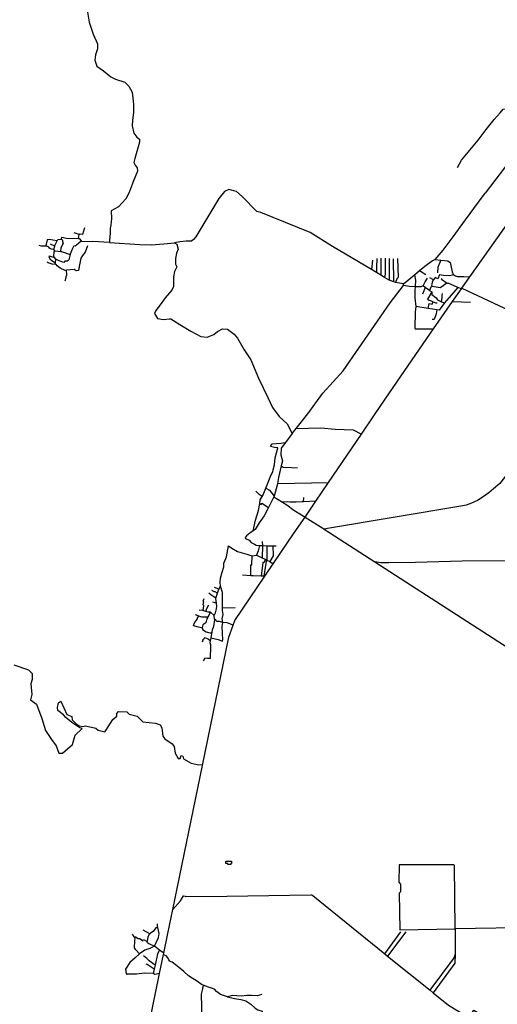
# Model space of a CAD drawing. Header units: millimetres. Extents: x 664923 to 767831, y 3118803 to 3207600.
# Tile 61 of 256: x 712232 to 714922, y 3131790 to 3137334. Entities that reach past the tile are written whole.
import ezdxf

# ---------------------------------------------------------------- set-up
doc = ezdxf.new("R2010")
doc.units = ezdxf.units.MM
for name, color, linetype in [('buildings', 5, 'Continuous'), ('roads_2', 2, 'Continuous'), ('roads_3', 3, 'Continuous')]:
    doc.layers.add(name, color=color, linetype=linetype)

msp = doc.modelspace()

# ---------------------------------------------------------------- linework, layer by layer
at = {"layer": 'buildings'}
msp.add_lwpolyline([(713392.76, 3132596.44), (713425.04, 3132596.26), (713424.96, 3132582.53), (713420.78, 3132582.55), (713420.76, 3132577.77), (713404.99, 3132577.85), (713405.02, 3132582.51), (713392.69, 3132582.58), (713392.76, 3132596.44)], close=True, dxfattribs=at)
at = {"layer": 'roads_2'}
for points in [[(715312.23, 3136653.4), (715299.27, 3136650.19), (715259.53, 3136646.19), (715226.96, 3136642.95), (715221.19, 3136642.38), (715145.19, 3136632.1), (715100.8, 3136624.75), (715085.64, 3136632.22), (715077.09, 3136638.89), (715074.67, 3136639.96), (715071.29, 3136641.44), (714854.3, 3136357.78)], [(714721.48, 3135822.16), (715018.23, 3135682.49), (715267.62, 3135574.98), (715449.31, 3135508.74)], [(713839.3, 3134532.9), (713939.16, 3134470.14)], [(713939.16, 3134470.14), (713945.76, 3134465.88)], [(713945.76, 3134465.88), (713947.35, 3134464.85), (714233.07, 3134280.64), (715124.79, 3133705.73)], [(715720.13, 3134292.8), (714723.66, 3134284.91), (714461.64, 3134277.66), (714311.81, 3134275.44), (714265.39, 3134276.46), (714233.07, 3134280.64)]]:
    msp.add_lwpolyline(points, dxfattribs=at)
at = {"layer": 'roads_3'}
for points in [[(712602.77, 3137445.17), (712623.19, 3137319.84), (712646.14, 3137251.89), (712669.72, 3137197.62), (712669.78, 3137169.84), (712660.18, 3137136.58), (712656.3, 3137105.64), (712667.11, 3137071.87), (712703.92, 3137046.51), (712745.76, 3137012.86), (712772.6, 3136999.68), (712824.35, 3136982.08), (712846.93, 3136959.11), (712865.28, 3136925.04), (712873.14, 3136857.69), (712873.99, 3136810.51), (712867.67, 3136767.61), (712866.47, 3136735.39), (712875.2, 3136694.09), (712891.99, 3136672.34), (712907.25, 3136662.02), (712907.13, 3136644.38), (712881.31, 3136551.73), (712874.6, 3136530), (712882.88, 3136513.83), (712893.77, 3136499.9), (712895.88, 3136481.41), (712868.65, 3136417.86), (712859.38, 3136390.78), (712847.11, 3136357.91), (712829.97, 3136324.97), (712789.54, 3136280.13), (712747.83, 3136257.33), (712749.47, 3136215.01), (712745.28, 3136177), (712742.03, 3136160.18), (712741.26, 3136129.29), (712737.9, 3136094.39), (712737.71, 3136079.83), (712909.52, 3136068.8), (712972.96, 3136066.41), (713044.25, 3136072.11), (713104.01, 3136077.15), (713116.48, 3136069.88), (713124.97, 3136041.81), (713115.62, 3136019.58), (713109.07, 3135989.46), (713110.52, 3135957.74), (713117.89, 3135942.87), (713104.18, 3135916.15), (713098.51, 3135886.06), (713099.05, 3135856.07), (713098.61, 3135831.37), (713089.21, 3135811.78), (713050.99, 3135766.98), (713023.31, 3135728.55), (712999.93, 3135697.25), (712992.27, 3135679.47), (713008.72, 3135652.41), (713039.76, 3135645.87), (713075.46, 3135648.69), (713083.29, 3135649.14), (713133.72, 3135617.62), (713195.2, 3135580.98), (713252.52, 3135549.57), (713287.71, 3135545.53), (713325.99, 3135561.19), (713346.07, 3135577.46), (713373.7, 3135593.24), (713402.58, 3135591.58), (713440.39, 3135564.19), (713459.01, 3135539.88), (713496.23, 3135475.37), (713533.91, 3135417.88), (713577.13, 3135316.34), (713629.29, 3135206.24), (713656.64, 3135150.58), (713693.32, 3135098.84), (713737.96, 3135057.85), (713765.88, 3135004.7), (713788.52, 3135032.74), (713927.71, 3135035.26), (714009.43, 3135027.92), (714109.7, 3135025.32), (714156.75, 3135000.94)], [(716606.18, 3137383.58), (716519.64, 3137133.07), (716302.13, 3136503.5), (716278.92, 3136466.47), (716247.06, 3136425.96), (716059.06, 3136234.23), (715732.26, 3135921.29), (715700.82, 3135883.01), (715457.09, 3135505.9), (714974.02, 3134771.56), (714935.38, 3134723.13), (714900.82, 3134692.56), (714874.58, 3134669.62), (714836.5, 3134643.03), (714810.12, 3134627.59), (714776.02, 3134612.29), (714745.62, 3134600.93), (714716.23, 3134595.76), (713966.36, 3134468.28), (713947.35, 3134464.85)], [(714697.09, 3136501.2), (714720.72, 3136542.65), (714775.8, 3136610.26), (714813.99, 3136655.95), (714859.02, 3136715.87), (714903.23, 3136771.37), (714937.59, 3136808.6), (714955.38, 3136829.66), (714976.16, 3136833.12), (714989.35, 3136825.85), (714996.32, 3136822.02), (715021.38, 3136764.63), (715045.82, 3136708.68), (715071.29, 3136641.44)], [(712933.24, 3131541.11), (713016.36, 3131944.22), (713020.4, 3131963.82), (713042.35, 3132070.29), (713043.82, 3132077.45), (713066.63, 3132188.05), (713094.84, 3132324.9), (713261.89, 3133135.14), (713410.92, 3133858.07), (713433.95, 3133924.34), (713443.26, 3133951.15), (713613.01, 3134201.51), (713659.68, 3134270.32), (713778.14, 3134445.05), (713839.3, 3134532.9), (713900.66, 3134623.37), (713971.1, 3134727.23), (714156.75, 3135000.94), (714230.3, 3135108.95), (714290.09, 3135196.73), (714422.29, 3135388.39), (714563.15, 3135592.61), (714670.27, 3135747.91), (714719.31, 3135819.02), (714721.48, 3135822.16), (714767.49, 3135886.87), (715312.23, 3136653.4)], [(714392.98, 3135846.39), (714349.39, 3135854.52), (714338.72, 3135858.49), (714312.63, 3135868.23), (714287.34, 3135883.2), (714266.24, 3135895.69), (714241.8, 3135910.16), (714214.31, 3135926.44), (713994.39, 3136056.64), (713867.67, 3136136.55), (713590.38, 3136247.54), (713567.46, 3136253.69), (713485.83, 3136338.45), (713452.37, 3136366.59), (713410.08, 3136378.44), (713384.93, 3136367.39), (713354.22, 3136327), (713224.27, 3136111.32), (713210.86, 3136096.45), (713199.35, 3136087.67), (713169.47, 3136086.12), (713134.52, 3136083.99), (713104.01, 3136077.15)], [(714572, 3135983.77), (714616.36, 3136036), (714673.3, 3136111.58), (714742.29, 3136207.45), (714816.52, 3136306.95), (714854.3, 3136357.78)], [(712567.07, 3136124.99), (712539.14, 3136133.16)], [(712563.71, 3136102.15), (712567.07, 3136124.99), (712572.41, 3136127.98), (712588.83, 3136125.8), (712599.76, 3136163.75)], [(712424.49, 3136039.72), (712411.18, 3136041.95), (712399.88, 3136047.12), (712396.05, 3136053.23), (712384.35, 3136057.98), (712378.09, 3136058.32), (712356.12, 3136059.53), (712342.79, 3136063.01)], [(712443.3, 3136088.3), (712418.13, 3136093.44), (712402.13, 3136095.64), (712387.01, 3136094.12), (712378.87, 3136062.82), (712378.09, 3136058.32)], [(712429.86, 3136058.22), (712406.12, 3136069.5)], [(712614.07, 3136059.83), (712600.8, 3136025.35), (712585.61, 3136005.48), (712577.16, 3135990.68), (712568.5, 3135953.19), (712562.65, 3135920.9), (712551.04, 3135920.69), (712538.48, 3135927.48), (712496.65, 3135923.26), (712488.8, 3135922.47), (712459.56, 3135934.31), (712443.15, 3135947.63), (712437.02, 3135954.57), (712433.83, 3135958.19), (712434.19, 3135962.92), (712435.84, 3135985.05), (712427.8, 3135995.6), (712424.37, 3136000.11), (712427.2, 3136027.39), (712430.02, 3136031.98), (712424.49, 3136039.72), (712429.86, 3136058.22), (712432.3, 3136066.68), (712443.3, 3136088.3), (712447.12, 3136095.82), (712466.99, 3136097.83), (712470.09, 3136110.26), (712496.34, 3136103.3), (712563.71, 3136102.15), (712566.86, 3136102.1), (712578.71, 3136089.05), (712581.25, 3136086.26), (712644.72, 3136084.93)], [(712430.02, 3136031.98), (712448.71, 3136030.45), (712462.04, 3136028.79), (712467.42, 3136028.11), (712516.63, 3136012.5), (712532.38, 3136047.63), (712539.59, 3136062), (712545.62, 3136060.87), (712563.39, 3136075.84), (712578.71, 3136089.05)], [(712466.99, 3136097.83), (712474.33, 3136093.22), (712472.81, 3136085.55), (712477.16, 3136074.08), (712463.94, 3136048.68), (712462.04, 3136028.79)], [(712737.71, 3136079.83), (712644.72, 3136084.93)], [(712516.63, 3136012.5), (712509.93, 3135981.63), (712505.22, 3135978.25), (712498.87, 3135974.01), (712487.46, 3135974.63), (712481.79, 3135966.89), (712455.29, 3135975.91), (712435.84, 3135985.05)], [(712437.02, 3135954.57), (712415.61, 3135956.84), (712393.49, 3135964.49), (712387.62, 3135967.89)], [(712434.19, 3135962.92), (712407.92, 3135980.83), (712398.32, 3135996.14), (712399.63, 3136003.79), (712403.6, 3136001.8), (712427.8, 3135995.6)], [(713788.52, 3135032.74), (713854.07, 3135114.23), (713939.44, 3135231.18), (713996.9, 3135295.55), (714053.16, 3135357.7), (714319.03, 3135739.95), (714393.15, 3135837.35), (714392.98, 3135846.39), (714455.68, 3135897.77), (714483.99, 3135920.97), (714514.36, 3135945.85), (714556.78, 3135978.61), (714572, 3135983.77), (714603.07, 3135980.32), (714643.96, 3135975.77), (714655.86, 3135967.39), (714660.84, 3135949.62), (714667.92, 3135913.57), (714673.95, 3135899.35), (714677.45, 3135897.09), (714685.61, 3135891.84), (714697.65, 3135888.53), (714732.9, 3135888.51), (714767.49, 3135886.87)], [(714218.89, 3135980.47), (714214.31, 3135926.44)], [(714243.01, 3135989.68), (714241.66, 3135938.47), (714241.8, 3135910.16)], [(714265.8, 3135991.1), (714266.24, 3135895.69)], [(714289.63, 3135991.04), (714289.49, 3135901.51), (714287.34, 3135883.2)], [(714313.48, 3135990.2), (714313.65, 3135897.15), (714312.63, 3135868.23)], [(714338.72, 3135858.49), (714336.58, 3135988.09)], [(714359.88, 3135988.36), (714362.82, 3135882.5), (714356.87, 3135875.08), (714349.39, 3135854.52)], [(714603.07, 3135980.32), (714587.69, 3135941), (714584.75, 3135907.91)], [(712488.42, 3135863.05), (712493.66, 3135883.15), (712494, 3135887.28), (712497.34, 3135897.86), (712496.65, 3135923.26)], [(714455.68, 3135897.77), (714460.51, 3135867.32), (714459.41, 3135830.61), (714457.74, 3135811.04), (714458.01, 3135767.92), (714462.72, 3135719.46), (714459.72, 3135687.51), (714456.75, 3135599.7), (714458.64, 3135592.91), (714563.15, 3135592.61)], [(714483.99, 3135920.97), (714518.5, 3135899.06)], [(714677.45, 3135897.09), (714653.04, 3135892.12), (714618.79, 3135893.51), (714595.41, 3135896.63), (714586.44, 3135874.52), (714572.6, 3135882.59), (714562.44, 3135869.92), (714559.47, 3135866.22), (714550.79, 3135841.34), (714555.02, 3135831.84)], [(714699.48, 3135826.93), (714645.19, 3135850.11), (714639.71, 3135848.34), (714632.83, 3135846.11), (714609.3, 3135829.79), (714600.78, 3135824.34), (714555.02, 3135831.84), (714547.99, 3135827.67), (714540.71, 3135809.89), (714516.19, 3135826.68), (714503.75, 3135835.2), (714490.67, 3135829.92), (714464.03, 3135830.44), (714459.41, 3135830.61), (714427.76, 3135831.8), (714393.15, 3135837.35)], [(714503.75, 3135835.2), (714515.6, 3135858.39), (714528.33, 3135878.07)], [(714562.44, 3135869.92), (714542.7, 3135879.52)], [(714639.71, 3135848.34), (714606.78, 3135870.6), (714610.99, 3135876.73)], [(714699.48, 3135826.93), (714624.4, 3135739.33), (714593.78, 3135697.75), (714581.24, 3135699.83), (714532.76, 3135707.86), (714462.72, 3135719.46)], [(714516.19, 3135826.68), (714499.69, 3135789.38)], [(714552.79, 3135801.03), (714528.19, 3135760.12), (714537.59, 3135755.29), (714548.61, 3135750.68), (714560.84, 3135745.87), (714575.87, 3135739.94), (714582.34, 3135739.16)], [(714540.71, 3135809.89), (714552.79, 3135801.03), (714552.56, 3135786.49), (714577.82, 3135767.55), (714585.39, 3135755.74), (714608.39, 3135746.07), (714624.4, 3135739.33)], [(714608.39, 3135746.07), (714611.96, 3135770.62), (714610.48, 3135783.61), (714612.83, 3135792.03)], [(714719.31, 3135819.02), (714699.48, 3135826.93)], [(714532.76, 3135707.86), (714538.31, 3135735.69), (714555.76, 3135731.91), (714560.84, 3135745.87)], [(714670.27, 3135747.91), (714771.03, 3135742.58)], [(714581.24, 3135699.83), (714577.08, 3135678.33), (714567.11, 3135644.98), (714554.35, 3135646.53)], [(713765.88, 3135004.7), (713729.46, 3134954.1), (713705.37, 3134920.63), (713703.11, 3134883.83), (713712.51, 3134850.16), (713705.56, 3134821.58), (713689.57, 3134755.8), (713683.85, 3134722.39), (713682.15, 3134712.48), (713665.66, 3134650.91), (713663.94, 3134647.6), (713632.99, 3134588.24), (713628.81, 3134580.22), (713609.64, 3134539.95), (713581.74, 3134500.25), (713558.32, 3134464.28), (713546.76, 3134456.28), (713528.04, 3134443.32), (713510.13, 3134428.26), (713502.4, 3134418.2), (713503.2, 3134413.69), (713524.57, 3134403.27), (713535.07, 3134390.33), (713555.47, 3134381.06), (713563.49, 3134375.66), (713582.32, 3134372.8), (713600.77, 3134372.61), (713624.88, 3134372.38), (713658.27, 3134372.07), (713677.06, 3134371.88)], [(713618.94, 3134696.59), (713647, 3134766.83), (713658.05, 3134788.03), (713659.31, 3134799.73), (713667.61, 3134827.59), (713670.41, 3134867.62), (713685.82, 3134923.62), (713667.9, 3134925.05), (713644.63, 3134930.76), (713653.43, 3134946.67), (713702.05, 3134950.46), (713729.46, 3134954.1)], [(713705.56, 3134821.58), (713716.88, 3134814.26), (713762.37, 3134812.46), (713795.84, 3134810.73)], [(713546.76, 3134456.28), (713559.74, 3134515.5), (713576.91, 3134571.24), (713583.69, 3134609.44), (713587.29, 3134629.79), (713597.68, 3134648.89), (713603.47, 3134659.55), (713618.94, 3134696.59), (713639.98, 3134684.13), (713665.66, 3134650.91)], [(713597.68, 3134648.89), (713581.74, 3134661.21), (713561.48, 3134678.63)], [(713683.85, 3134722.39), (713971.1, 3134727.23)], [(713663.94, 3134647.6), (713712.44, 3134617.27), (713737.09, 3134601.86), (713775.18, 3134571.62), (713818.44, 3134546.73), (713839.3, 3134532.9)], [(713900.66, 3134623.37), (713830.54, 3134619.23), (713822.71, 3134619.16), (713788.44, 3134616.79), (713754.42, 3134616.76), (713737.94, 3134619.09), (713712.44, 3134617.27)], [(713830.54, 3134619.23), (713832.73, 3134644.35)], [(713583.69, 3134609.44), (713594.19, 3134605.11), (713596.12, 3134612.15), (713632.99, 3134588.24)], [(713363.09, 3134143.62), (713361.47, 3134166.42), (713363.74, 3134189.92), (713373.29, 3134224.13), (713381.06, 3134253.16), (713382.13, 3134274.22), (713392.87, 3134300), (713397.66, 3134310.19), (713408.36, 3134372.07), (713426.25, 3134357.95), (713459.54, 3134340.19), (713511.46, 3134325.03), (713528.97, 3134319.78), (713541.28, 3134315.8)], [(713582.32, 3134372.8), (713574.34, 3134343.48), (713565.41, 3134318.22)], [(713600.7, 3134301.92), (713600.55, 3134304.85), (713600.77, 3134372.61), (713599.49, 3134396.16)], [(713624.88, 3134372.38), (713623.97, 3134291.27), (713619.66, 3134285.94), (713607.71, 3134200.82)], [(713658.27, 3134372.07), (713659.92, 3134314.38), (713640.84, 3134283.11)], [(713534.31, 3134202.81), (713534.4, 3134264.56), (713539.38, 3134265.23), (713541.28, 3134315.8)], [(713541.28, 3134315.8), (713565.41, 3134318.22), (713600.7, 3134301.92), (713613.79, 3134296.39), (713623.97, 3134291.27), (713640.84, 3134283.11), (713659.68, 3134270.32)], [(713613.79, 3134296.39), (713609.26, 3134277.58), (713601.04, 3134278.02), (713593.03, 3134201.71)], [(713613.01, 3134201.51), (713607.71, 3134200.82), (713593.03, 3134201.71), (713546.68, 3134202.05), (713534.31, 3134202.81), (713487.95, 3134205.66)], [(713345.95, 3134104.61), (713333.25, 3134113.5), (713327.23, 3134113.39), (713314.86, 3134120.59)], [(713328.26, 3133978.42), (713334.14, 3133994.88), (713340.6, 3134016.46), (713342.38, 3134032.58), (713340.28, 3134048.57), (713336.85, 3134074.77), (713337.74, 3134077.85), (713343.88, 3134098.83), (713345.95, 3134104.61), (713353.95, 3134126.87), (713363.09, 3134143.62)], [(713353.95, 3134126.87), (713330.13, 3134136.55)], [(713375.58, 3133841.8), (713373.39, 3133917.26), (713375.87, 3133940.42), (713373.03, 3133960.17), (713377.58, 3133984.19), (713375.09, 3134007.26), (713374.83, 3134021.69), (713373.97, 3134069.13), (713374.51, 3134108.34), (713363.09, 3134143.62)], [(713263.3, 3134007.71), (713266.92, 3134019.05), (713268.88, 3134036.41), (713265.7, 3134040.28), (713268.92, 3134058.08), (713265.75, 3134060.91), (713270.47, 3134075.23)], [(713337.74, 3134077.85), (713325.67, 3134084.68), (713308.06, 3134094.88), (713298.14, 3134105.03)], [(713328.26, 3133978.42), (713306.01, 3133997.39), (713293.68, 3133998.62), (713280.42, 3134002.58), (713263.3, 3134007.71), (713242.16, 3134009.36)], [(713280.42, 3134002.58), (713285.6, 3134017.94), (713297.26, 3134038.57)], [(713340.28, 3134048.57), (713320.83, 3134054.27)], [(713374.83, 3134021.69), (713445.29, 3134024.61)], [(713261.4, 3133907.31), (713231.67, 3133915.3), (713213.08, 3133921.97), (713210.58, 3133923.27), (713217.35, 3133938.36), (713234.38, 3133960.42), (713232.82, 3133965.97), (713240.69, 3133975.69)], [(713306.01, 3133997.39), (713291.85, 3133969.71), (713257.83, 3133969.09), (713240.69, 3133975.69), (713236.87, 3133977.18), (713222.7, 3133982.46)], [(713291.85, 3133969.71), (713285.28, 3133959.95), (713279.81, 3133938.26), (713263.89, 3133926.31), (713260.63, 3133911.95), (713261.4, 3133907.31), (713262.6, 3133900.03), (713281.6, 3133887.82), (713303.71, 3133881.21), (713315.15, 3133881.13)], [(713329.31, 3133958.12), (713327.21, 3133943.87), (713325.28, 3133928.81), (713322.06, 3133912.12), (713316.89, 3133897.73), (713313.85, 3133887.47), (713315.15, 3133881.13), (713310.69, 3133867.27), (713309.62, 3133853.69), (713304.36, 3133836.38), (713302.2, 3133826.56), (713307.4, 3133814.55), (713306.85, 3133787.4), (713305.66, 3133756.45), (713304.84, 3133736.45), (713290.47, 3133736.33), (713275.04, 3133738.39), (713264.88, 3133723.91)], [(713375.87, 3133940.42), (713357.99, 3133944.92), (713341.28, 3133944.91), (713337.58, 3133954.48), (713329.31, 3133958.12), (713328.26, 3133978.42)], [(713433.95, 3133924.34), (713400.8, 3133938.39), (713375.87, 3133940.42)], [(713304.36, 3133836.38), (713293.05, 3133846.45), (713286.35, 3133850.05), (713273.65, 3133852.71), (713269.42, 3133845.62), (713262.84, 3133842.81), (713260.39, 3133828.75)], [(713309.62, 3133853.69), (713350.64, 3133843.44), (713374.85, 3133835.12), (713375.58, 3133841.8)], [(712200.36, 3133700.68), (712282.35, 3133673.45), (712302.03, 3133653.17), (712302.64, 3133619.09), (712295.14, 3133595.03), (712300.99, 3133534.14), (712294.11, 3133504.72), (712327.62, 3133480.2), (712356.59, 3133399.39), (712376.85, 3133332.19), (712411.62, 3133281.38), (712438.22, 3133244.78), (712452.71, 3133203.78), (712473.34, 3133204.74), (712530.69, 3133253.01), (712545.64, 3133304.72), (712584.66, 3133342.49), (712570.29, 3133346.42), (712526.89, 3133376.14), (712491.97, 3133405.41), (712478.47, 3133420.12), (712447.34, 3133444.08), (712444.92, 3133461.37), (712450.8, 3133487.8), (712463.32, 3133497.59), (712496.95, 3133422.84), (712525.2, 3133411.39), (712528.83, 3133392.43), (712549.25, 3133371.98), (712566.84, 3133357.89), (712587.75, 3133355.21), (712602.33, 3133358.23), (712660.97, 3133344.28), (712674.45, 3133332.88), (712711.18, 3133324.97), (712718.37, 3133332.14), (712757.36, 3133393.77), (712779.24, 3133412.85), (712778.71, 3133427.23), (712788, 3133438.1), (712835.71, 3133437.13), (712849.76, 3133424.21), (712893.86, 3133413.07), (712926.4, 3133381.5), (712996.33, 3133372.35), (713023.04, 3133363.95), (713033.09, 3133347.6), (713038.29, 3133299.63), (713050.07, 3133285.14), (713090.67, 3133257.39), (713101.8, 3133241.06), (713108.69, 3133204.74), (713124.13, 3133174.71), (713136.33, 3133174.32), (713142, 3133190.65), (713151.28, 3133186.84), (713154.81, 3133171.59), (713198.31, 3133148.8), (713231.77, 3133141.13), (713258.93, 3133137.95), (713261.89, 3133135.14)], [(714676.85, 3132576.05), (714368.43, 3132575.02), (714368.23, 3132477.5), (714375.95, 3132465.94), (714376.71, 3132424.34), (714370.02, 3132415.12), (714372.44, 3132209.08), (714684.07, 3132214.41), (714680.53, 3132571.57), (714676.85, 3132576.05)], [(713163.66, 3132399.79), (713168.27, 3132398.09), (713398.68, 3132398.63), (713871.35, 3132405.86), (713877.88, 3132405.98), (713882.19, 3132402.48), (714288.95, 3132074.3), (714304.2, 3132061.99), (714543.29, 3131869.22), (714560.55, 3131855.31), (714646.08, 3131786.35), (714762.03, 3131716.94), (714789.75, 3131756.45), (714837.04, 3131729.7)], [(713094.84, 3132324.9), (713138.47, 3132373.68), (713154.62, 3132401.6), (713157.59, 3132401.63)], [(713157.59, 3132401.63), (713163.66, 3132399.79)], [(713043.82, 3132077.45), (713020.25, 3132095.86), (712990.95, 3132116.88), (713014.47, 3132166.77), (713016.87, 3132188.19), (713010.31, 3132221.97), (713009.22, 3132227.58), (713008.47, 3132243.66)], [(713010.31, 3132221.97), (712998.56, 3132220.46), (712983.25, 3132199.38), (712969.35, 3132191.01), (712965.34, 3132187.73), (712961.63, 3132184.69), (712954.74, 3132167.66), (712949.95, 3132144.68), (712949.03, 3132140.25), (712959.63, 3132132), (712990.95, 3132116.88), (712965.45, 3132104.6), (712936.23, 3132094.33), (712907.18, 3132073.97), (712882.1, 3132051.42), (712851.84, 3132026.17), (712829, 3131988.05), (712832.4, 3131962.76), (712838.15, 3131960.91)], [(712907.18, 3132073.97), (712885.5, 3132096.09), (712878.13, 3132107.68), (712881.1, 3132147.96), (712882.04, 3132158.57), (712876.07, 3132169.79), (712868, 3132184.98)], [(712965.34, 3132187.73), (712926.75, 3132207.91)], [(714288.95, 3132074.3), (714378.38, 3132198.05)], [(714407.12, 3132198.74), (714304.2, 3132061.99)], [(715143.58, 3132223.46), (714684.07, 3132214.41), (714683.64, 3132070.91), (714683.51, 3132022.11), (714560.55, 3131855.31)], [(712876.07, 3132169.79), (712884.12, 3132169.9), (712900.29, 3132161.24), (712908.15, 3132160.25), (712925.37, 3132147.71), (712930.13, 3132155.6), (712949.95, 3132144.68)], [(713020.25, 3132095.86), (713008.8, 3132075.38), (712994.78, 3132010.74), (712989.84, 3131987.95), (712984.69, 3131964.16)], [(713080.02, 3132030.5), (713075.32, 3132034.78), (713071.98, 3132040.93), (713070.59, 3132046.99), (713066.45, 3132052.55), (713061.25, 3132059.46), (713055.99, 3132062.7), (713042.35, 3132070.29)], [(714543.29, 3131869.22), (714675.43, 3132046.17), (714680.67, 3132056.49), (714683.64, 3132070.91)], [(712994.78, 3132010.74), (712961.22, 3132034.59), (712948.23, 3132048.34), (712929.84, 3132062.96)], [(712989.84, 3131987.95), (712950.96, 3132014.57), (712943.74, 3132016.39)], [(713084.88, 3132029.9), (713080.02, 3132030.5)], [(713596.4, 3131845.62), (713569.28, 3131837.77), (713536.89, 3131840.4), (713511.02, 3131839.48), (713479.19, 3131836.62), (713430.6, 3131840.33), (713401.63, 3131832.46), (713363.95, 3131846.02), (713340.09, 3131862.15), (713329.23, 3131875.29), (713295.74, 3131887.09), (713264.8, 3131898.97), (713255.72, 3131902.47), (713233.7, 3131919.53), (713203.8, 3131937.84), (713183.22, 3131951.26), (713156.91, 3131975.15), (713108.16, 3132014.27), (713091.29, 3132026.84), (713084.88, 3132029.9)], [(713020.4, 3131963.82), (712993.79, 3131958.87), (712984.69, 3131964.16), (712935.67, 3131965.88), (712889.32, 3131960.67), (712838.15, 3131960.91)], [(713264.8, 3131898.97), (713259.35, 3131869.41), (713253.74, 3131847.7), (713261.34, 3131554.08)], [(713401.63, 3131832.46), (713441.27, 3131822.46), (713476.98, 3131817.91), (713505.56, 3131809), (713534.3, 3131791.63), (713559.22, 3131769), (713573.46, 3131758.86), (713597.11, 3131751.48), (713600.35, 3131735.29), (713597.7, 3131700.79), (713601.69, 3131660.55), (713601.74, 3131621.54), (713602.31, 3131608.22), (713594.18, 3131605.8), (713559.81, 3131609.73), (713527.13, 3131609.79), (713505.83, 3131612.98), (713486.32, 3131607.43), (713476.15, 3131591.32)]]:
    msp.add_lwpolyline(points, dxfattribs=at)

doc.saveas('drawing.dxf')
